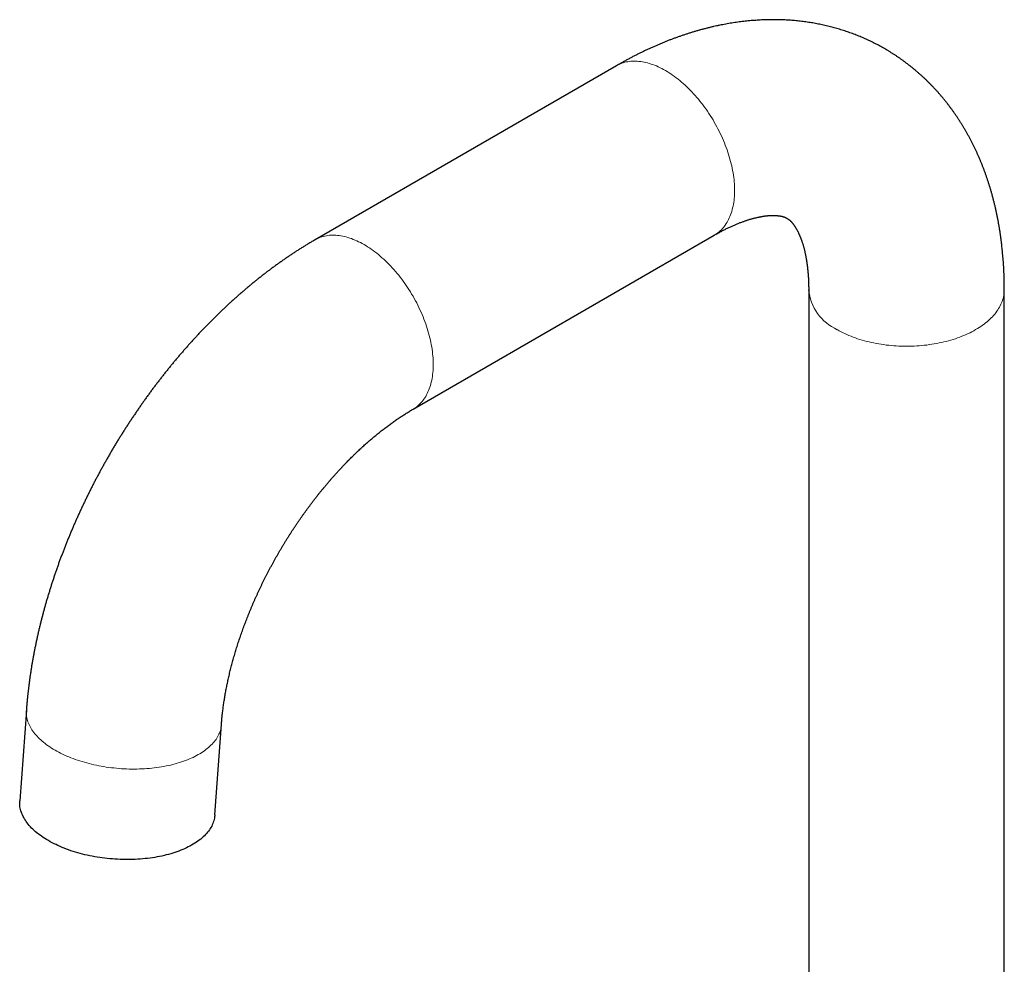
# Model space of a CAD drawing. Header units: millimetres. Extents: x 8 to 594, y 12 to 694.
# Tile 19 of 37: x 446 to 562, y 220 to 330. Entities that reach past the tile are written whole.
import ezdxf

# ---------------------------------------------------------------- set-up
doc = ezdxf.new("R2010")
doc.units = ezdxf.units.MM

msp = doc.modelspace()

# ---------------------------------------------------------------- linework, layer by layer
at = {"color": 7, "linetype": 'Continuous', "lineweight": 30}
for p, q in [((516.5, 325.01), (481.14, 304.6)), ((492.62, 284.73), (527.97, 305.14)), ((539.04, 298.74), (539.04, 212.84)), ((561.99, 212.84), (561.99, 298.74)), ((447.26, 249.43), (446.48, 238.82)), ((469.37, 237.15), (470.15, 247.76))]:
    msp.add_line(p, q, dxfattribs=at)
at = {"color": 252, "linetype": 'Continuous', "lineweight": 0, "flags": 128}
for points in [[(516.5, 325.01), (516.65, 325.1), (516.8, 325.17), (516.96, 325.24), (517.13, 325.3), (517.29, 325.36), (517.46, 325.41), (517.64, 325.45), (517.81, 325.48), (517.99, 325.51), (518.18, 325.53), (518.36, 325.54), (518.55, 325.55), (518.74, 325.55), (518.93, 325.54), (519.13, 325.52), (519.33, 325.5), (519.53, 325.47), (519.73, 325.43), (519.93, 325.39), (520.13, 325.34), (520.34, 325.28), (520.55, 325.21), (520.75, 325.14), (520.96, 325.06), (521.17, 324.98), (521.39, 324.88), (521.6, 324.78), (521.81, 324.68), (522.02, 324.56), (522.23, 324.45), (522.45, 324.32), (522.66, 324.19), (522.87, 324.05), (523.08, 323.9), (523.29, 323.75), (523.5, 323.6), (523.71, 323.43), (523.92, 323.27), (524.13, 323.09), (524.33, 322.91), (524.54, 322.73), (524.74, 322.54), (524.94, 322.34), (525.14, 322.14), (525.34, 321.94), (525.53, 321.73), (525.73, 321.52), (525.92, 321.3), (526.11, 321.07), (526.29, 320.85), (526.47, 320.62), (526.65, 320.38), (526.83, 320.14), (527, 319.9), (527.17, 319.66), (527.34, 319.41), (527.5, 319.16), (527.66, 318.9), (527.82, 318.65), (527.97, 318.39), (528.12, 318.13), (528.26, 317.86), (528.4, 317.6), (528.54, 317.33), (528.67, 317.06), (528.8, 316.79), (528.92, 316.52), (529.04, 316.25), (529.15, 315.98), (529.26, 315.7), (529.36, 315.43), (529.46, 315.16), (529.56, 314.88), (529.65, 314.61), (529.73, 314.33), (529.81, 314.06), (529.88, 313.79), (529.95, 313.52), (530.01, 313.25), (530.07, 312.98), (530.12, 312.71), (530.17, 312.44), (530.21, 312.18), (530.25, 311.91), (530.28, 311.65), (530.3, 311.4), (530.32, 311.14), (530.34, 310.89), (530.34, 310.64), (530.35, 310.39), (530.34, 310.15), (530.34, 309.91), (530.32, 309.67), (530.3, 309.44), (530.28, 309.21), (530.25, 308.98), (530.21, 308.76), (530.17, 308.55), (530.12, 308.33), (530.07, 308.13), (530.01, 307.92), (529.95, 307.72), (529.88, 307.53), (529.81, 307.34), (529.73, 307.16), (529.65, 306.99), (529.56, 306.81), (529.46, 306.65), (529.36, 306.49), (529.26, 306.33), (529.15, 306.19), (529.04, 306.04), (528.92, 305.91), (528.8, 305.78), (528.67, 305.66), (528.54, 305.54), (528.4, 305.43), (528.26, 305.32), (528.12, 305.23), (527.97, 305.14), (527.97, 305.14)], [(481.14, 304.6), (481.29, 304.69), (481.45, 304.76), (481.61, 304.83), (481.77, 304.89), (481.94, 304.95), (482.11, 305), (482.28, 305.04), (482.46, 305.07), (482.64, 305.1), (482.82, 305.12), (483.01, 305.13), (483.19, 305.14), (483.39, 305.14), (483.58, 305.13), (483.77, 305.11), (483.97, 305.09), (484.17, 305.06), (484.37, 305.02), (484.57, 304.98), (484.78, 304.93), (484.98, 304.87), (485.19, 304.8), (485.4, 304.73), (485.61, 304.65), (485.82, 304.57), (486.03, 304.47), (486.24, 304.37), (486.45, 304.27), (486.67, 304.15), (486.88, 304.03), (487.09, 303.91), (487.3, 303.78), (487.51, 303.64), (487.73, 303.49), (487.94, 303.34), (488.15, 303.19), (488.36, 303.02), (488.57, 302.86), (488.77, 302.68), (488.98, 302.5), (489.18, 302.32), (489.39, 302.13), (489.59, 301.93), (489.79, 301.73), (489.98, 301.53), (490.18, 301.32), (490.37, 301.11), (490.56, 300.89), (490.75, 300.66), (490.94, 300.44), (491.12, 300.21), (491.3, 299.97), (491.47, 299.73), (491.65, 299.49), (491.82, 299.25), (491.98, 299), (492.15, 298.75), (492.31, 298.49), (492.46, 298.24), (492.62, 297.98), (492.76, 297.72), (492.91, 297.45), (493.05, 297.19), (493.18, 296.92), (493.32, 296.65), (493.44, 296.38), (493.57, 296.11), (493.68, 295.84), (493.8, 295.57), (493.91, 295.29), (494.01, 295.02), (494.11, 294.75), (494.2, 294.47), (494.29, 294.2), (494.37, 293.92), (494.45, 293.65), (494.53, 293.38), (494.6, 293.11), (494.66, 292.83), (494.72, 292.57), (494.77, 292.3), (494.81, 292.03), (494.86, 291.77), (494.89, 291.5), (494.92, 291.24), (494.95, 290.99), (494.97, 290.73), (494.98, 290.48), (494.99, 290.23), (494.99, 289.98), (494.99, 289.74), (494.98, 289.5), (494.97, 289.26), (494.95, 289.03), (494.92, 288.8), (494.89, 288.57), (494.86, 288.35), (494.81, 288.14), (494.77, 287.92), (494.72, 287.72), (494.66, 287.51), (494.6, 287.31), (494.53, 287.12), (494.45, 286.93), (494.37, 286.75), (494.29, 286.57), (494.2, 286.4), (494.11, 286.24), (494.01, 286.08), (493.91, 285.92), (493.8, 285.78), (493.68, 285.63), (493.57, 285.5), (493.44, 285.37), (493.32, 285.24), (493.18, 285.13), (493.05, 285.02), (492.91, 284.91), (492.76, 284.82), (492.62, 284.73), (492.62, 284.73)], [(561.99, 298.74), (561.99, 298.57), (561.98, 298.4), (561.96, 298.22), (561.93, 298.05), (561.89, 297.88), (561.85, 297.71), (561.8, 297.53), (561.74, 297.36), (561.68, 297.2), (561.6, 297.03), (561.52, 296.86), (561.43, 296.69), (561.33, 296.53), (561.23, 296.37), (561.12, 296.21), (561, 296.05), (560.87, 295.89), (560.74, 295.73), (560.6, 295.58), (560.46, 295.43), (560.3, 295.28), (560.14, 295.13), (559.97, 294.99), (559.8, 294.85), (559.62, 294.71), (559.44, 294.57), (559.24, 294.44), (559.05, 294.31), (558.84, 294.18), (558.63, 294.06), (558.42, 293.94), (558.2, 293.82), (557.97, 293.7), (557.74, 293.59), (557.5, 293.49), (557.26, 293.38), (557.02, 293.28), (556.77, 293.19), (556.51, 293.09), (556.26, 293), (555.99, 292.92), (555.73, 292.84), (555.46, 292.76), (555.19, 292.69), (554.91, 292.62), (554.63, 292.56), (554.35, 292.5), (554.06, 292.44), (553.78, 292.39), (553.49, 292.34), (553.2, 292.3), (552.9, 292.26), (552.61, 292.23), (552.31, 292.2), (552.02, 292.17), (551.72, 292.15), (551.42, 292.14), (551.12, 292.13), (550.82, 292.12), (550.52, 292.12), (550.22, 292.12), (549.92, 292.13), (549.62, 292.14), (549.32, 292.15), (549.02, 292.17), (548.72, 292.2), (548.43, 292.23), (548.13, 292.26), (547.84, 292.3), (547.55, 292.34), (547.26, 292.39), (546.97, 292.44), (546.69, 292.5), (546.41, 292.56), (546.13, 292.62), (545.85, 292.69), (545.58, 292.76), (545.31, 292.84), (545.04, 292.92), (544.78, 293), (544.52, 293.09), (544.27, 293.19), (544.02, 293.28), (543.77, 293.38), (543.53, 293.49), (543.3, 293.59), (543.07, 293.7), (542.84, 293.82), (542.62, 293.94), (542.4, 294.06)], [(470.15, 247.76), (470.14, 247.69), (470.12, 247.53), (470.09, 247.38), (470.06, 247.22), (470.02, 247.07), (469.97, 246.91), (469.91, 246.76), (469.84, 246.61), (469.77, 246.46), (469.69, 246.31), (469.6, 246.17), (469.51, 246.02), (469.4, 245.88), (469.29, 245.74), (469.17, 245.6), (469.05, 245.46), (468.92, 245.33), (468.78, 245.2), (468.63, 245.07), (468.48, 244.94), (468.32, 244.81), (468.15, 244.69), (467.98, 244.57), (467.8, 244.45), (467.62, 244.34), (467.43, 244.23), (467.23, 244.12), (467.03, 244.01), (466.82, 243.91), (466.6, 243.81), (466.38, 243.72), (466.16, 243.62), (465.93, 243.54), (465.69, 243.45), (465.45, 243.37), (465.21, 243.29), (464.96, 243.21), (464.71, 243.14), (464.45, 243.08), (464.19, 243.01), (463.92, 242.95), (463.65, 242.9), (463.38, 242.84), (463.11, 242.8), (462.83, 242.75), (462.55, 242.71), (462.26, 242.68), (461.98, 242.64), (461.69, 242.62), (461.4, 242.59), (461.11, 242.57), (460.81, 242.56), (460.52, 242.55), (460.22, 242.54), (459.92, 242.53), (459.62, 242.54), (459.32, 242.54), (459.02, 242.55), (458.72, 242.56), (458.42, 242.58), (458.13, 242.6), (457.83, 242.63), (457.53, 242.66), (457.23, 242.69), (456.93, 242.73), (456.64, 242.77), (456.34, 242.82), (456.05, 242.87), (455.76, 242.92), (455.47, 242.98), (455.18, 243.04), (454.9, 243.11), (454.62, 243.18), (454.34, 243.25), (454.06, 243.33), (453.79, 243.41), (453.52, 243.49), (453.26, 243.58), (452.99, 243.67), (452.74, 243.76), (452.48, 243.86), (452.23, 243.96), (451.99, 244.06), (451.75, 244.17), (451.51, 244.28), (451.28, 244.39), (451.06, 244.51), (450.83, 244.63), (450.62, 244.75), (450.41, 244.87), (450.21, 245), (450.01, 245.13), (449.82, 245.26), (449.63, 245.39), (449.45, 245.53), (449.28, 245.67), (449.11, 245.81), (448.95, 245.95), (448.79, 246.09), (448.65, 246.24), (448.51, 246.39), (448.37, 246.53), (448.25, 246.68), (448.13, 246.83), (448.02, 246.99), (447.91, 247.14), (447.82, 247.3), (447.73, 247.45), (447.65, 247.61), (447.57, 247.76), (447.5, 247.92), (447.45, 248.08), (447.39, 248.24), (447.35, 248.4), (447.31, 248.55), (447.29, 248.71), (447.27, 248.87), (447.25, 249.03), (447.25, 249.19), (447.25, 249.35), (447.26, 249.43)]]:
    msp.add_lwpolyline(points, dxfattribs=at)
at = {"color": 7, "linetype": 'Continuous', "lineweight": 30, "flags": 128}
msp.add_lwpolyline([(469.37, 237.15), (469.37, 237.07), (469.35, 236.92), (469.32, 236.76), (469.29, 236.61), (469.24, 236.45), (469.19, 236.3), (469.14, 236.15), (469.07, 236), (469, 235.85), (468.92, 235.7), (468.83, 235.55), (468.73, 235.41), (468.63, 235.27), (468.52, 235.13), (468.4, 234.99), (468.28, 234.85), (468.14, 234.72), (468, 234.58), (467.86, 234.45), (467.71, 234.32), (467.55, 234.2), (467.38, 234.08), (467.21, 233.96), (467.03, 233.84), (466.84, 233.73), (466.65, 233.61), (466.45, 233.51), (466.25, 233.4), (466.04, 233.3), (465.83, 233.2), (465.61, 233.1), (465.38, 233.01), (465.15, 232.92), (464.92, 232.84), (464.68, 232.75), (464.43, 232.68), (464.19, 232.6), (463.93, 232.53), (463.67, 232.46), (463.41, 232.4), (463.15, 232.34), (462.88, 232.28), (462.61, 232.23), (462.33, 232.18), (462.05, 232.14), (461.77, 232.1), (461.49, 232.06), (461.2, 232.03), (460.91, 232), (460.62, 231.98), (460.33, 231.96), (460.04, 231.94), (459.74, 231.93), (459.45, 231.92), (459.15, 231.92), (458.85, 231.92), (458.55, 231.93), (458.25, 231.94), (457.95, 231.95), (457.65, 231.97), (457.35, 231.99), (457.05, 232.01), (456.75, 232.04), (456.46, 232.08), (456.16, 232.12), (455.86, 232.16), (455.57, 232.2), (455.28, 232.25), (454.99, 232.31), (454.7, 232.37), (454.41, 232.43), (454.13, 232.49), (453.85, 232.56), (453.57, 232.64), (453.29, 232.71), (453.02, 232.79), (452.75, 232.88), (452.48, 232.96), (452.22, 233.05), (451.96, 233.15), (451.71, 233.25), (451.46, 233.35), (451.21, 233.45), (450.97, 233.56), (450.74, 233.67), (450.51, 233.78), (450.28, 233.9), (450.06, 234.01), (449.85, 234.14), (449.64, 234.26), (449.43, 234.39), (449.23, 234.51), (449.04, 234.65), (448.86, 234.78), (448.68, 234.92), (448.5, 235.05), (448.34, 235.19), (448.18, 235.34), (448.02, 235.48), (447.87, 235.62), (447.73, 235.77), (447.6, 235.92), (447.48, 236.07), (447.36, 236.22), (447.24, 236.37), (447.14, 236.53), (447.04, 236.68), (446.95, 236.84), (446.87, 236.99), (446.8, 237.15), (446.73, 237.31), (446.67, 237.46), (446.62, 237.62), (446.58, 237.78), (446.54, 237.94), (446.51, 238.1), (446.49, 238.26), (446.48, 238.42), (446.48, 238.57), (446.48, 238.73), (446.48, 238.82)], dxfattribs=at)
at = {"color": 252, "linetype": 'Continuous', "lineweight": 0}
msp.add_arc((544.79, 299.32), 5.78, 185.7245, 245.5983, dxfattribs=at)
at = {"color": 7, "linetype": 'Continuous', "lineweight": 30}
for points, knots in [([(561.99, 298.74), (561.99, 298.82), (561.99, 299.03), (561.99, 299.38), (561.98, 299.78), (561.97, 300.19), (561.96, 300.6), (561.94, 301), (561.92, 301.41), (561.9, 301.81), (561.87, 302.21), (561.84, 302.61), (561.8, 303), (561.76, 303.4), (561.72, 303.79), (561.68, 304.19), (561.63, 304.58), (561.57, 304.97), (561.52, 305.35), (561.46, 305.74), (561.4, 306.12), (561.33, 306.5), (561.26, 306.88), (561.19, 307.26), (561.11, 307.64), (561.03, 308.01), (560.95, 308.38), (560.86, 308.75), (560.77, 309.11), (560.67, 309.48), (560.58, 309.84), (560.47, 310.2), (560.37, 310.56), (560.26, 310.91), (560.15, 311.26), (560.04, 311.61), (559.92, 311.96), (559.8, 312.3), (559.68, 312.64), (559.55, 312.98), (559.42, 313.32), (559.28, 313.65), (559.15, 313.98), (559.01, 314.31), (558.86, 314.63), (558.72, 314.96), (558.57, 315.27), (558.41, 315.59), (558.26, 315.9), (558.1, 316.21), (557.94, 316.52), (557.77, 316.82), (557.61, 317.13), (557.43, 317.42), (557.26, 317.72), (557.08, 318.01), (556.91, 318.3), (556.72, 318.58), (556.54, 318.87), (556.35, 319.15), (556.16, 319.42), (555.97, 319.7), (555.77, 319.97), (555.57, 320.23), (555.37, 320.5), (555.17, 320.76), (554.96, 321.01), (554.75, 321.27), (554.54, 321.52), (554.32, 321.77), (554.11, 322.01), (553.89, 322.25), (553.67, 322.49), (553.44, 322.72), (553.21, 322.95), (552.98, 323.18), (552.75, 323.41), (552.52, 323.63), (552.28, 323.84), (552.04, 324.06), (551.8, 324.27), (551.56, 324.48), (551.31, 324.68), (551.06, 324.88), (550.81, 325.08), (550.56, 325.27), (550.31, 325.46), (550.05, 325.65), (549.79, 325.84), (549.53, 326.02), (549.26, 326.19), (549, 326.37), (548.73, 326.54), (548.46, 326.7), (548.19, 326.87), (547.92, 327.03), (547.64, 327.18), (547.36, 327.33), (547.08, 327.48), (546.8, 327.63), (546.52, 327.77), (546.23, 327.91), (545.94, 328.04), (545.66, 328.17), (545.36, 328.3), (545.07, 328.42), (544.78, 328.54), (544.48, 328.66), (544.18, 328.77), (543.88, 328.88), (543.58, 328.99), (543.28, 329.09), (542.98, 329.19), (542.67, 329.28), (542.36, 329.37), (542.05, 329.46), (541.74, 329.54), (541.43, 329.62), (541.11, 329.7), (540.8, 329.77), (540.48, 329.84), (540.16, 329.9), (539.84, 329.96), (539.52, 330.02), (539.2, 330.07), (538.88, 330.12), (538.55, 330.17), (538.22, 330.21), (537.89, 330.24), (537.56, 330.28), (537.23, 330.31), (536.9, 330.33), (536.57, 330.36), (536.23, 330.37), (535.9, 330.39), (535.56, 330.4), (535.22, 330.4), (534.88, 330.4), (534.54, 330.4), (534.2, 330.4), (533.86, 330.39), (533.51, 330.37), (533.17, 330.35), (532.82, 330.33), (532.48, 330.31), (532.13, 330.28), (531.78, 330.24), (531.43, 330.2), (531.08, 330.16), (530.73, 330.12), (530.37, 330.06), (530.02, 330.01), (529.67, 329.95), (529.31, 329.89), (528.96, 329.82), (528.6, 329.75), (528.24, 329.67), (527.89, 329.6), (527.53, 329.51), (527.17, 329.42), (526.81, 329.33), (526.45, 329.24), (526.09, 329.14), (525.73, 329.03), (525.37, 328.93), (525.01, 328.81), (524.65, 328.7), (524.29, 328.58), (523.93, 328.45), (523.56, 328.32), (523.2, 328.19), (522.84, 328.06), (522.48, 327.92), (522.12, 327.77), (521.76, 327.62), (521.4, 327.47), (521.04, 327.32), (520.67, 327.16), (520.31, 326.99), (519.95, 326.82), (519.59, 326.65), (519.24, 326.48), (518.88, 326.3), (518.52, 326.12), (518.16, 325.93), (517.8, 325.74), (517.45, 325.55), (517.09, 325.35), (516.77, 325.17), (516.58, 325.06), (516.5, 325.01)], [0, 0, 0, 0, 0.003177, 0.008957, 0.014739, 0.020518, 0.026296, 0.032072, 0.037845, 0.043616, 0.049383, 0.055147, 0.060906, 0.066662, 0.072412, 0.078158, 0.083898, 0.089631, 0.095358, 0.101079, 0.106791, 0.112496, 0.118193, 0.123881, 0.12956, 0.135229, 0.140888, 0.146537, 0.152175, 0.157801, 0.163416, 0.169019, 0.17461, 0.180188, 0.185754, 0.191306, 0.196844, 0.202369, 0.20788, 0.213376, 0.218858, 0.224326, 0.229779, 0.235217, 0.24064, 0.246049, 0.251442, 0.25682, 0.262183, 0.267531, 0.272865, 0.278183, 0.283486, 0.288775, 0.294049, 0.299309, 0.304554, 0.309786, 0.315003, 0.320207, 0.325397, 0.330574, 0.335738, 0.340889, 0.346028, 0.351154, 0.356269, 0.361372, 0.366464, 0.371545, 0.376615, 0.381676, 0.386726, 0.391767, 0.396798, 0.401821, 0.406835, 0.411842, 0.41684, 0.421831, 0.426816, 0.431793, 0.436765, 0.441731, 0.446691, 0.451647, 0.456598, 0.461545, 0.466488, 0.471428, 0.476365, 0.481299, 0.486231, 0.491162, 0.496091, 0.501019, 0.505947, 0.510875, 0.515802, 0.520731, 0.52566, 0.530591, 0.535524, 0.540459, 0.545396, 0.550337, 0.555281, 0.560229, 0.565181, 0.570138, 0.575099, 0.580067, 0.58504, 0.590019, 0.595005, 0.599998, 0.604999, 0.610007, 0.615023, 0.620048, 0.625082, 0.630125, 0.635177, 0.64024, 0.645312, 0.650396, 0.65549, 0.660596, 0.665713, 0.670842, 0.675983, 0.681137, 0.686303, 0.691482, 0.696675, 0.70188, 0.7071, 0.712333, 0.717581, 0.722842, 0.728118, 0.733408, 0.738713, 0.744032, 0.749367, 0.754716, 0.760079, 0.765458, 0.770851, 0.776259, 0.781682, 0.787119, 0.792571, 0.798038, 0.803518, 0.809013, 0.814521, 0.820043, 0.825579, 0.831127, 0.836689, 0.842263, 0.847849, 0.853448, 0.859058, 0.864679, 0.870311, 0.875953, 0.881606, 0.887268, 0.89294, 0.89862, 0.904309, 0.910006, 0.91571, 0.921421, 0.927139, 0.932864, 0.938594, 0.94433, 0.95007, 0.955815, 0.961565, 0.967318, 0.973074, 0.978834, 0.984596, 0.990361, 0.996127, 1, 1, 1, 1]), ([(527.97, 305.14), (528.01, 305.16), (528.11, 305.22), (528.27, 305.31), (528.47, 305.42), (528.66, 305.52), (528.85, 305.62), (529.04, 305.72), (529.23, 305.82), (529.42, 305.91), (529.6, 306), (529.78, 306.09), (529.97, 306.17), (530.15, 306.25), (530.32, 306.33), (530.5, 306.4), (530.67, 306.47), (530.84, 306.54), (531.01, 306.61), (531.18, 306.67), (531.35, 306.73), (531.51, 306.79), (531.67, 306.85), (531.83, 306.9), (531.98, 306.95), (532.14, 307), (532.29, 307.04), (532.44, 307.08), (532.59, 307.12), (532.73, 307.16), (532.87, 307.19), (533.01, 307.22), (533.15, 307.25), (533.28, 307.28), (533.41, 307.31), (533.54, 307.33), (533.67, 307.35), (533.79, 307.37), (533.91, 307.39), (534.03, 307.4), (534.15, 307.41), (534.26, 307.43), (534.37, 307.43), (534.48, 307.44), (534.58, 307.45), (534.68, 307.45), (534.78, 307.45), (534.88, 307.45), (534.97, 307.45), (535.07, 307.45), (535.15, 307.45), (535.24, 307.44), (535.32, 307.44), (535.4, 307.43), (535.48, 307.42), (535.56, 307.41), (535.63, 307.4), (535.7, 307.39), (535.77, 307.38), (535.84, 307.36), (535.9, 307.35), (535.96, 307.33), (536.03, 307.31), (536.09, 307.3), (536.14, 307.28), (536.2, 307.26), (536.26, 307.23), (536.32, 307.21), (536.37, 307.18), (536.44, 307.15), (536.5, 307.11), (536.57, 307.07), (536.63, 307.03), (536.68, 306.99), (536.73, 306.96), (536.78, 306.92), (536.83, 306.88), (536.87, 306.84), (536.92, 306.79), (536.97, 306.74), (537.02, 306.69), (537.06, 306.64), (537.11, 306.58), (537.16, 306.53), (537.21, 306.47), (537.26, 306.4), (537.3, 306.34), (537.35, 306.27), (537.4, 306.2), (537.45, 306.13), (537.5, 306.05), (537.55, 305.97), (537.59, 305.89), (537.64, 305.8), (537.69, 305.71), (537.74, 305.62), (537.79, 305.53), (537.83, 305.43), (537.88, 305.33), (537.93, 305.22), (537.98, 305.12), (538.02, 305), (538.07, 304.89), (538.12, 304.77), (538.16, 304.65), (538.21, 304.53), (538.25, 304.4), (538.29, 304.27), (538.34, 304.13), (538.38, 304), (538.42, 303.86), (538.46, 303.71), (538.5, 303.56), (538.54, 303.41), (538.57, 303.26), (538.61, 303.1), (538.64, 302.94), (538.68, 302.77), (538.71, 302.61), (538.74, 302.44), (538.77, 302.26), (538.8, 302.08), (538.83, 301.9), (538.85, 301.72), (538.88, 301.53), (538.9, 301.34), (538.92, 301.15), (538.94, 300.95), (538.96, 300.75), (538.98, 300.55), (538.99, 300.35), (539, 300.14), (539.02, 299.93), (539.02, 299.71), (539.03, 299.5), (539.04, 299.27), (539.04, 299.05), (539.04, 298.87), (539.04, 298.77), (539.04, 298.74)], [0, 0, 0, 0, 0.003378, 0.009785, 0.016186, 0.02258, 0.028969, 0.035351, 0.041727, 0.048098, 0.054464, 0.060825, 0.067182, 0.073534, 0.079884, 0.08623, 0.092573, 0.098915, 0.105255, 0.111595, 0.117934, 0.124274, 0.130615, 0.136958, 0.143304, 0.149654, 0.156008, 0.162369, 0.168736, 0.175112, 0.181498, 0.187895, 0.194304, 0.200727, 0.207167, 0.213624, 0.220101, 0.2266, 0.233123, 0.239672, 0.246252, 0.252863, 0.25951, 0.266195, 0.272923, 0.279698, 0.286523, 0.293404, 0.300346, 0.307355, 0.314436, 0.321598, 0.328848, 0.336196, 0.34365, 0.351224, 0.358929, 0.366782, 0.3748, 0.383004, 0.39142, 0.400078, 0.409015, 0.418278, 0.427928, 0.438043, 0.44873, 0.460138, 0.472482, 0.486071, 0.501303, 0.518273, 0.531884, 0.544116, 0.555336, 0.565788, 0.575639, 0.585008, 0.594923, 0.604383, 0.613458, 0.622213, 0.630698, 0.63895, 0.647, 0.654874, 0.662592, 0.670171, 0.677627, 0.684972, 0.692217, 0.699372, 0.706445, 0.713445, 0.720377, 0.727249, 0.734064, 0.740829, 0.747548, 0.754225, 0.760863, 0.767467, 0.774039, 0.780583, 0.7871, 0.793594, 0.800066, 0.80652, 0.812956, 0.819378, 0.825785, 0.832181, 0.838566, 0.844943, 0.851311, 0.857673, 0.86403, 0.870382, 0.876732, 0.883078, 0.889423, 0.895768, 0.902112, 0.908457, 0.914803, 0.921151, 0.927501, 0.933853, 0.94021, 0.94657, 0.952934, 0.959303, 0.965677, 0.972056, 0.97844, 0.984831, 0.991228, 0.997631, 1, 1, 1, 1]), ([(481.14, 304.6), (481.08, 304.57), (480.89, 304.46), (480.59, 304.28), (480.24, 304.07), (479.89, 303.85), (479.54, 303.64), (479.18, 303.41), (478.84, 303.19), (478.49, 302.96), (478.14, 302.73), (477.79, 302.49), (477.45, 302.25), (477.1, 302.01), (476.76, 301.77), (476.42, 301.52), (476.07, 301.27), (475.73, 301.01), (475.39, 300.76), (475.06, 300.5), (474.72, 300.23), (474.38, 299.97), (474.05, 299.7), (473.72, 299.43), (473.39, 299.15), (473.05, 298.87), (472.73, 298.59), (472.4, 298.31), (472.07, 298.02), (471.75, 297.74), (471.42, 297.44), (471.1, 297.15), (470.78, 296.85), (470.46, 296.56), (470.14, 296.25), (469.83, 295.95), (469.51, 295.64), (469.2, 295.33), (468.89, 295.02), (468.58, 294.71), (468.27, 294.39), (467.96, 294.07), (467.65, 293.75), (467.35, 293.43), (467.05, 293.1), (466.75, 292.77), (466.45, 292.44), (466.15, 292.11), (465.86, 291.77), (465.56, 291.44), (465.27, 291.1), (464.98, 290.76), (464.69, 290.41), (464.4, 290.07), (464.12, 289.72), (463.84, 289.37), (463.55, 289.02), (463.27, 288.66), (463, 288.31), (462.72, 287.95), (462.45, 287.59), (462.17, 287.23), (461.9, 286.87), (461.64, 286.5), (461.37, 286.14), (461.11, 285.77), (460.84, 285.4), (460.58, 285.03), (460.32, 284.65), (460.07, 284.28), (459.81, 283.9), (459.56, 283.52), (459.31, 283.14), (459.06, 282.76), (458.82, 282.38), (458.57, 281.99), (458.33, 281.61), (458.09, 281.22), (457.85, 280.83), (457.62, 280.44), (457.38, 280.05), (457.15, 279.66), (456.92, 279.26), (456.7, 278.87), (456.47, 278.47), (456.25, 278.07), (456.03, 277.67), (455.81, 277.27), (455.6, 276.87), (455.39, 276.47), (455.17, 276.07), (454.97, 275.66), (454.76, 275.25), (454.56, 274.85), (454.36, 274.44), (454.16, 274.03), (453.96, 273.62), (453.77, 273.21), (453.58, 272.8), (453.39, 272.39), (453.2, 271.97), (453.02, 271.56), (452.84, 271.14), (452.66, 270.73), (452.48, 270.31), (452.31, 269.9), (452.14, 269.48), (451.97, 269.06), (451.8, 268.64), (451.64, 268.22), (451.48, 267.8), (451.32, 267.38), (451.16, 266.96), (451.01, 266.54), (450.86, 266.11), (450.71, 265.69), (450.57, 265.27), (450.43, 264.84), (450.29, 264.42), (450.15, 264), (450.02, 263.57), (449.89, 263.15), (449.76, 262.72), (449.63, 262.3), (449.51, 261.87), (449.39, 261.45), (449.27, 261.02), (449.16, 260.59), (449.05, 260.17), (448.94, 259.74), (448.84, 259.32), (448.73, 258.89), (448.64, 258.46), (448.54, 258.04), (448.45, 257.61), (448.36, 257.18), (448.27, 256.76), (448.19, 256.33), (448.1, 255.91), (448.03, 255.48), (447.95, 255.06), (447.88, 254.63), (447.81, 254.21), (447.75, 253.78), (447.68, 253.36), (447.62, 252.94), (447.57, 252.51), (447.52, 252.09), (447.47, 251.67), (447.42, 251.25), (447.38, 250.83), (447.34, 250.41), (447.3, 249.99), (447.27, 249.66), (447.26, 249.48), (447.26, 249.43)], [0, 0, 0, 0, 0.003667, 0.010332, 0.016997, 0.023663, 0.030329, 0.036995, 0.043661, 0.050326, 0.056991, 0.063655, 0.070318, 0.076979, 0.083639, 0.090297, 0.096953, 0.103607, 0.110259, 0.116909, 0.123556, 0.130201, 0.136843, 0.143483, 0.150119, 0.156753, 0.163384, 0.170012, 0.176637, 0.183259, 0.189878, 0.196494, 0.203106, 0.209716, 0.216323, 0.222926, 0.229527, 0.236124, 0.242719, 0.24931, 0.255898, 0.262484, 0.269066, 0.275646, 0.282223, 0.288797, 0.295369, 0.301938, 0.308504, 0.315067, 0.321628, 0.328187, 0.334743, 0.341297, 0.347849, 0.354399, 0.360946, 0.367492, 0.374035, 0.380577, 0.387116, 0.393654, 0.400191, 0.406725, 0.413259, 0.41979, 0.426321, 0.43285, 0.439378, 0.445904, 0.45243, 0.458955, 0.465479, 0.472002, 0.478524, 0.485046, 0.491567, 0.498087, 0.504607, 0.511127, 0.517647, 0.524166, 0.530686, 0.537205, 0.543724, 0.550244, 0.556764, 0.563284, 0.569804, 0.576325, 0.582847, 0.589369, 0.595892, 0.602416, 0.60894, 0.615466, 0.621992, 0.62852, 0.635049, 0.641579, 0.64811, 0.654643, 0.661178, 0.667714, 0.674252, 0.680791, 0.687332, 0.693876, 0.700421, 0.706968, 0.713517, 0.720069, 0.726623, 0.733179, 0.739738, 0.746299, 0.752862, 0.759429, 0.765997, 0.772569, 0.779143, 0.785721, 0.792301, 0.798884, 0.80547, 0.812059, 0.818651, 0.825246, 0.831845, 0.838446, 0.845051, 0.851659, 0.858271, 0.864885, 0.871503, 0.878124, 0.884748, 0.891376, 0.898007, 0.904641, 0.911278, 0.917919, 0.924562, 0.931209, 0.937858, 0.944511, 0.951166, 0.957824, 0.964485, 0.971148, 0.977813, 0.984481, 0.991151, 0.997823, 1, 1, 1, 1]), ([(470.15, 247.76), (470.15, 247.81), (470.16, 247.93), (470.18, 248.15), (470.2, 248.4), (470.22, 248.66), (470.25, 248.92), (470.28, 249.18), (470.31, 249.45), (470.35, 249.71), (470.38, 249.98), (470.42, 250.25), (470.46, 250.52), (470.51, 250.8), (470.55, 251.07), (470.6, 251.35), (470.65, 251.63), (470.71, 251.91), (470.76, 252.2), (470.82, 252.48), (470.88, 252.77), (470.94, 253.05), (471.01, 253.34), (471.07, 253.63), (471.14, 253.93), (471.22, 254.22), (471.29, 254.51), (471.37, 254.81), (471.45, 255.11), (471.53, 255.4), (471.62, 255.7), (471.7, 256), (471.79, 256.3), (471.88, 256.61), (471.98, 256.91), (472.08, 257.21), (472.17, 257.52), (472.28, 257.82), (472.38, 258.13), (472.49, 258.43), (472.6, 258.74), (472.71, 259.05), (472.82, 259.36), (472.94, 259.66), (473.05, 259.97), (473.17, 260.28), (473.3, 260.59), (473.42, 260.9), (473.55, 261.21), (473.68, 261.52), (473.81, 261.83), (473.94, 262.13), (474.08, 262.44), (474.22, 262.75), (474.36, 263.06), (474.5, 263.37), (474.65, 263.68), (474.79, 263.98), (474.94, 264.29), (475.09, 264.6), (475.24, 264.91), (475.4, 265.21), (475.56, 265.52), (475.72, 265.82), (475.88, 266.12), (476.04, 266.43), (476.2, 266.73), (476.37, 267.03), (476.54, 267.33), (476.71, 267.63), (476.88, 267.93), (477.06, 268.23), (477.23, 268.52), (477.41, 268.82), (477.59, 269.11), (477.77, 269.41), (477.95, 269.7), (478.14, 269.99), (478.32, 270.28), (478.51, 270.57), (478.7, 270.85), (478.89, 271.14), (479.08, 271.42), (479.27, 271.7), (479.46, 271.98), (479.66, 272.26), (479.86, 272.54), (480.06, 272.81), (480.25, 273.08), (480.46, 273.35), (480.66, 273.62), (480.86, 273.89), (481.06, 274.16), (481.27, 274.42), (481.47, 274.68), (481.68, 274.94), (481.89, 275.2), (482.1, 275.45), (482.31, 275.7), (482.52, 275.95), (482.73, 276.2), (482.94, 276.45), (483.15, 276.69), (483.37, 276.93), (483.58, 277.17), (483.8, 277.41), (484.01, 277.64), (484.23, 277.87), (484.44, 278.1), (484.66, 278.33), (484.88, 278.55), (485.09, 278.77), (485.31, 278.99), (485.53, 279.2), (485.75, 279.42), (485.96, 279.63), (486.18, 279.84), (486.4, 280.04), (486.62, 280.24), (486.84, 280.44), (487.05, 280.64), (487.27, 280.83), (487.49, 281.02), (487.71, 281.21), (487.92, 281.39), (488.14, 281.57), (488.36, 281.75), (488.57, 281.93), (488.79, 282.1), (489, 282.27), (489.22, 282.44), (489.43, 282.6), (489.65, 282.76), (489.86, 282.92), (490.07, 283.07), (490.28, 283.22), (490.49, 283.37), (490.7, 283.52), (490.91, 283.66), (491.12, 283.8), (491.32, 283.93), (491.53, 284.06), (491.73, 284.19), (491.93, 284.32), (492.14, 284.44), (492.34, 284.56), (492.5, 284.66), (492.59, 284.71), (492.62, 284.73)], [0, 0, 0, 0, 0.0035161, 0.0102236, 0.0169376, 0.0236595, 0.0303893, 0.0371272, 0.043873, 0.0506267, 0.0573883, 0.0641578, 0.0709351, 0.0777202, 0.084513, 0.0913135, 0.0981215, 0.1049371, 0.11176, 0.1185903, 0.1254278, 0.1322724, 0.1391241, 0.1459826, 0.152848, 0.1597201, 0.1665988, 0.173484, 0.1803755, 0.1872732, 0.194177, 0.2010867, 0.2080023, 0.2149236, 0.2218504, 0.2287827, 0.2357202, 0.2426629, 0.2496105, 0.2565631, 0.2635203, 0.2704821, 0.2774484, 0.2844189, 0.2913935, 0.2983721, 0.3053546, 0.3123407, 0.3193304, 0.3263234, 0.3333197, 0.3403191, 0.3473214, 0.3543265, 0.3613342, 0.3683444, 0.375357, 0.3823717, 0.3893884, 0.396407, 0.4034273, 0.4104492, 0.4174725, 0.424497, 0.4315227, 0.4385493, 0.4455767, 0.4526048, 0.4596334, 0.4666623, 0.4736914, 0.4807205, 0.4877495, 0.4947782, 0.5018064, 0.5088339, 0.5158607, 0.5228866, 0.5299114, 0.5369349, 0.5439571, 0.5509777, 0.5579967, 0.5650137, 0.5720288, 0.5790418, 0.5860524, 0.5930606, 0.6000662, 0.607069, 0.614069, 0.6210658, 0.6280595, 0.6350498, 0.6420366, 0.6490197, 0.6559991, 0.6629744, 0.6699457, 0.6769127, 0.6838754, 0.6908335, 0.6977869, 0.7047354, 0.711679, 0.7186175, 0.7255507, 0.7324786, 0.7394009, 0.7463175, 0.7532283, 0.7601332, 0.767032, 0.7739247, 0.780811, 0.7876908, 0.7945641, 0.8014307, 0.8082905, 0.8151434, 0.8219893, 0.828828, 0.8356596, 0.8424838, 0.8493006, 0.8561099, 0.8629116, 0.8697057, 0.876492, 0.8832706, 0.8900413, 0.8968042, 0.9035591, 0.9103061, 0.917045, 0.923776, 0.930499, 0.9372139, 0.9439209, 0.9506199, 0.957311, 0.9639943, 0.9706697, 0.9773375, 0.9839976, 0.9906502, 0.9972955, 1, 1, 1, 1])]:
    msp.add_open_spline(points, degree=3, knots=knots, dxfattribs=at)

doc.saveas('drawing.dxf')
